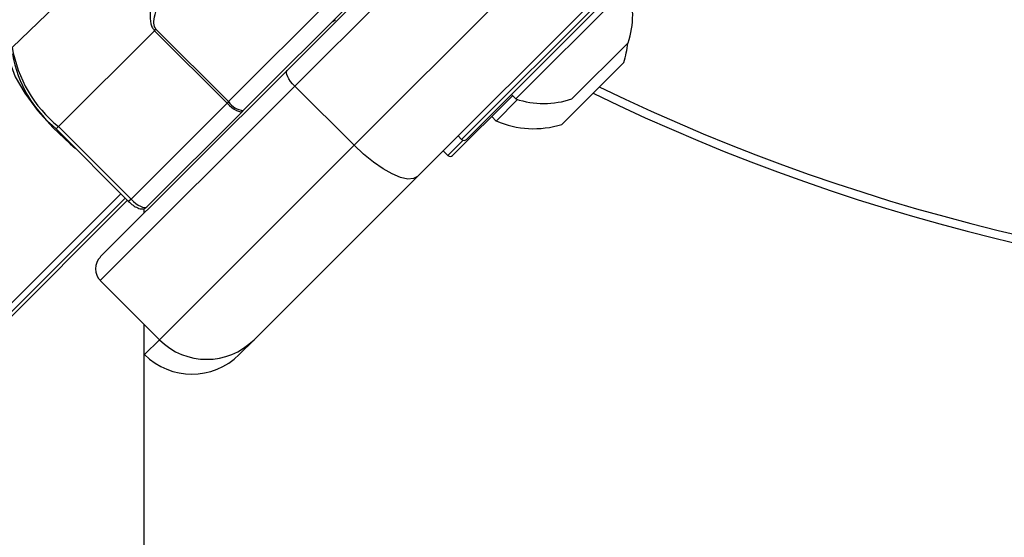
# Paper-space layout '2.5M DUO Wall Base Bracket' of a CAD drawing. Header units: millimetres. Extents: x 20 to 18989, y 40 to 14956.
# Tile 70 of 109: x 6606 to 6723, y 14427 to 14489. Entities that reach past the tile are written whole.
import ezdxf

# ---------------------------------------------------------------- set-up
doc = ezdxf.new("R2010")
doc.units = ezdxf.units.MM

psp = doc.layouts.new('2.5M DUO Wall Base Bracket')

# ---------------------------------------------------------------- linework, layer by layer
at = {"color": 7, "linetype": 'Continuous', "lineweight": 25, "ltscale": 2}
for p, q in [((6637.66, 14482.59), (6697.63, 14542.56)), ((6698.56, 14540.67), (6638.59, 14480.69)), ((6645.66, 14473.62), (6705.63, 14533.6)), ((6713.22, 14529.87), (6653.25, 14469.9)), ((6632.41, 14477.77), (6679.69, 14525.04)), ((6629.25, 14508.94), (6604.78, 14485.34)), ((6683.28, 14498.51), (6659.09, 14474.33)), ((6678.44, 14492.6), (6665, 14479.17)), ((6621.8, 14487.34), (6610.32, 14475.86)), ((6621.8, 14487.34), (6621.98, 14487.53)), ((6621.8, 14487.34), (6630.48, 14478.66)), ((6630.66, 14478.85), (6621.98, 14487.53)), ((6678.43, 14485.89), (6671.72, 14479.17)), ((6615.32, 14460.26), (6637.66, 14482.59)), ((6677.92, 14483.54), (6670.5, 14476.12)), ((6638.59, 14480.69), (6615.32, 14457.43)), ((6638.59, 14480.69), (6645.66, 14473.62)), ((6664.61, 14479.56), (6657.45, 14472.4)), ((6665.22, 14479.1), (6662.65, 14476.53)), ((6664.47, 14479.7), (6665, 14479.17)), ((6630.48, 14478.66), (6619, 14467.18)), ((6630.66, 14478.85), (6630.48, 14478.66)), ((6620.89, 14466.25), (6632.35, 14477.71)), ((6632.35, 14477.71), (6632.41, 14477.77)), ((6662.12, 14477.07), (6662.65, 14476.53)), ((6610.03, 14475.58), (6618.71, 14466.9)), ((6610.32, 14475.86), (6619, 14467.18)), ((6658.1, 14474.75), (6658.53, 14474.33)), ((6622.39, 14450.36), (6645.66, 14473.62)), ((6656.32, 14472.97), (6656.88, 14472.4)), ((6653.25, 14469.9), (6633.71, 14450.36)), ((6618.57, 14467.04), (5648.46, 13496.93)), ((6620.57, 14465.5), (6620.57, 14466.06)), ((6615.32, 14457.43), (6622.39, 14450.36)), ((6633.71, 14450.36), (6631.92, 14448.57)), ((6620.57, 14448.61), (6620.61, 14448.57))]:
    psp.add_line(p, q, dxfattribs=at)
at = {"color": 8, "linetype": 'Continuous', "lineweight": 25, "ltscale": 2}
for p, q in [((6679.69, 14527.87), (6630.66, 14478.85)), ((6658.53, 14474.33), (6683.28, 14499.08)), ((6610.32, 14475.86), (6610.03, 14475.58)), ((6656.88, 14472.4), (6658.71, 14474.23)), ((6617.79, 14467.82), (5407.16, 13257.19)), ((6618.29, 14467.31), (5632.67, 13481.69)), ((6619, 14467.18), (6618.71, 14466.9)), ((6620.61, 14448.57), (6622.39, 14450.36))]:
    psp.add_line(p, q, dxfattribs=at)
at = {"color": 7, "linetype": 'Continuous', "lineweight": 25, "ltscale": 2, "flags": 128}
for points in [[(6604.36, 14484.94), (6604.49, 14483.56), (6605.14, 14481.82), (6606.28, 14479.85), (6607.82, 14477.77), (6609.67, 14475.7), (6611.7, 14473.8), (6612.36, 14473.25)], [(6638.59, 14480.69), (6638.32, 14480.98), (6638.08, 14481.27), (6637.88, 14481.56), (6637.73, 14481.83), (6637.63, 14482.08), (6637.58, 14482.3), (6637.59, 14482.47), (6637.66, 14482.59)], [(6630.48, 14478.66), (6630.76, 14478.4), (6631.05, 14478.16), (6631.34, 14477.96), (6631.61, 14477.8), (6631.86, 14477.69), (6632.07, 14477.64), (6632.23, 14477.65), (6632.35, 14477.71)], [(6653.25, 14469.9), (6652.76, 14469.63), (6652.08, 14469.59), (6651.22, 14469.78), (6650.22, 14470.19), (6649.13, 14470.8), (6647.97, 14471.6), (6646.8, 14472.55), (6645.66, 14473.62)], [(6620.49, 11968.27), (6620.51, 13249.46), (6620.57, 14452.18)]]:
    psp.add_lwpolyline(points, dxfattribs=at)
at = {"color": 7, "linetype": 'Continuous', "lineweight": 25, "ltscale": 4}
for centre, radius, start, end in [((6668.35, 14489.26), 10.63, 341.5409, 18.3384), ((6642.73, 14489.36), 1, 289.1581, 315), ((6620.16, 14487.97), 15.6, 189.7386, 230.9041), ((6667.14, 14486.9), 11.29, 342.7009, 354.621), ((6619.36, 14487.05), 14.75, 189.7387, 230.9041), ((6668.35, 14489.26), 10.63, 251.6616, 288.4591), ((6779.29, 14695.64), 240, 244.0413, 295.8071), ((6632.73, 14480.25), 2.5, 214.1343, 262.647), ((6667.14, 14486.9), 11.29, 246.6102, 287.2991), ((6658.81, 14474.61), 0.4, 225, 315), ((6657.17, 14472.69), 0.4, 225, 315), ((6616.74, 14458.84), 2, 135, 225), ((6628.05, 14456.01), 8, 225, 315), ((6626.27, 14454.23), 8, 225, 315)]:
    psp.add_arc(centre, radius, start, end, dxfattribs=at)
at = {"color": 8, "linetype": 'Continuous', "lineweight": 25, "ltscale": 4}
psp.add_arc((6779.29, 14695.64), 239, 244.1241, 295.7236, dxfattribs=at)
at = {"color": 7, "linetype": 'Continuous', "lineweight": 25, "ltscale": 4}
psp.add_ellipse((6619.47, 14467.66), major_axis=(1.41, -1.41), ratio=0.336637, start_param=4.712389, end_param=6.283185, dxfattribs=at)
at = {"color": 7, "linetype": 'Continuous', "lineweight": 25, "ltscale": 2}
for points, knots in [([(6629.25, 14508.94), (6628.33, 14507.57), (6626.44, 14504.73), (6624.19, 14499.88), (6622.39, 14494.75), (6621.25, 14490.82), (6621.27, 14488.4), (6621.51, 14487.69), (6621.71, 14487.45), (6621.8, 14487.34)], [0, 0, 0, 0, 0.2160441, 0.4460689, 0.6762227, 0.9060691, 0.9609645, 0.9824822, 1, 1, 1, 1]), ([(6621.98, 14487.53), (6621.93, 14487.59), (6621.86, 14487.67), (6621.77, 14487.89), (6621.68, 14488.42), (6622.12, 14490.62), (6624.17, 14495.18), (6627.34, 14501.38), (6630.4, 14505.53), (6631.74, 14507.34)], [0, 0, 0, 0, 0.010783, 0.013401, 0.03115, 0.081795, 0.312784, 0.701606, 1, 1, 1, 1]), ([(6618.71, 14466.9), (6618.84, 14466.78), (6619.14, 14466.5), (6619.67, 14466.15), (6620.15, 14465.99), (6620.61, 14466.03), (6620.8, 14466.18), (6620.89, 14466.25)], [0, 0, 0, 0, 0.18458, 0.42706, 0.715559, 0.862318, 1, 1, 1, 1])]:
    psp.add_open_spline(points, degree=3, knots=knots, dxfattribs=at)

doc.saveas('drawing.dxf')
